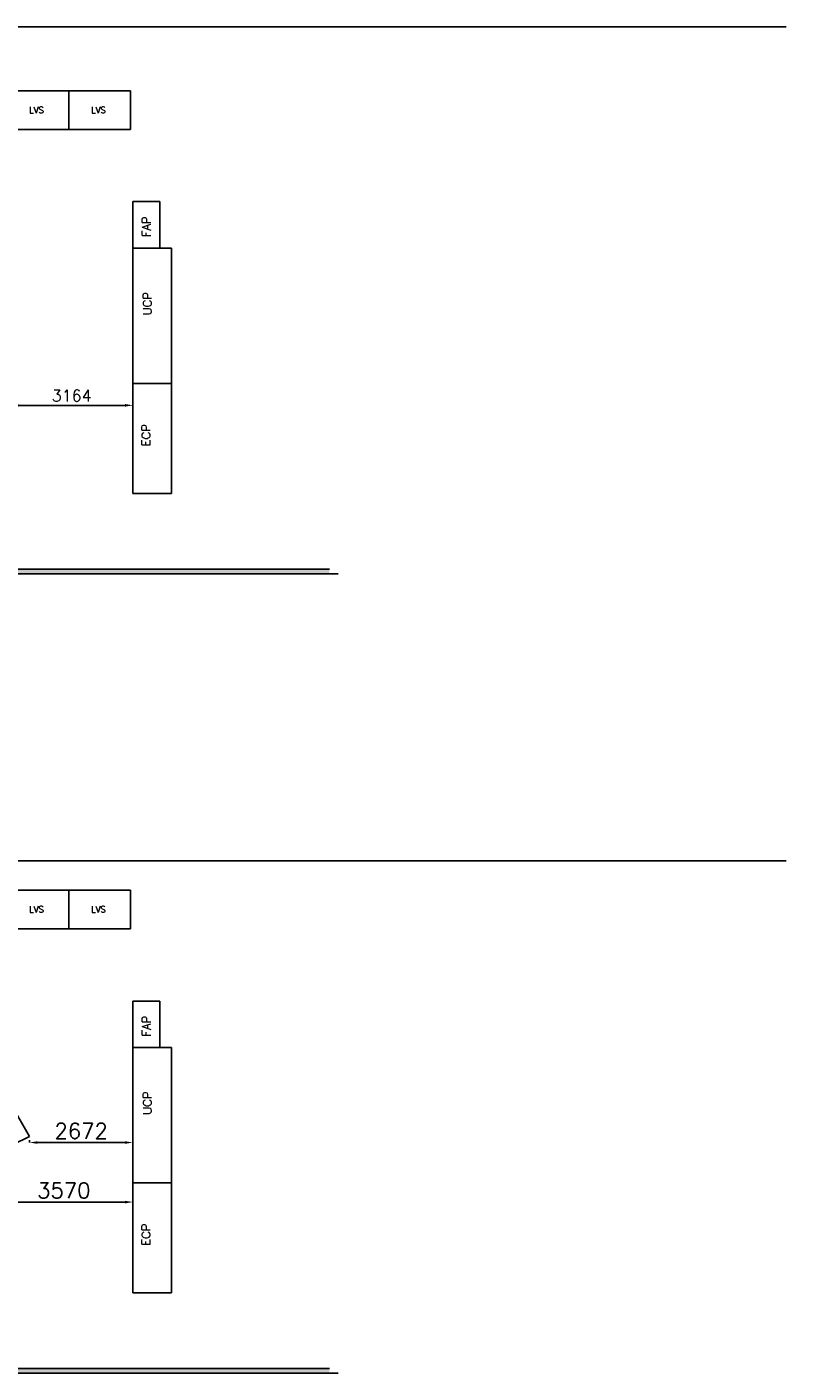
# Model space of a CAD drawing. Extents: x 361682 to 759535, y 756798 to 1113679.
# Tile 80 of 80: x 708036 to 727655, y 937794 to 972584. Entities that reach past the tile are written whole.
import ezdxf

# ---------------------------------------------------------------- set-up
doc = ezdxf.new("R2010")
doc.units = 0
doc.header["$LTSCALE"] = 700
doc.header["$MEASUREMENT"] = 0
doc.header["$PDMODE"] = 2
doc.header["$PDSIZE"] = -1
doc.layers.get('DEFPOINTS').update_dxf_attribs({"linetype": 'CONTINUOUS'})
for name, color, linetype in [('GRID', 9, 'CONTINUOUS'), ('OWS', 7, 'CONTINUOUS'), ('WALL', 7, 'CONTINUOUS'), ('WALLHATCH', 254, 'CONTINUOUS')]:
    doc.layers.add(name, color=color, linetype=linetype)
doc.styles.add('ROMANS', font='romans.shx')
doc.dimstyles.new('STANDARD$0', dxfattribs={"dimtxt": 200, "dimasz": 200, "dimexe": 0, "dimexo": 100, "dimgap": 100, "dimtad": 1, "dimdec": 0, "dimzin": 0, "dimdsep": 46, "dimtxsty": 'ROMANS', "dimcen": 0.09, "dimclrd": 256, "dimclre": 256, "dimclrt": 256, "dimadec": 0, "dimazin": 0, "dimtfac": 1, "dimtdec": 0, "dimtmove": 0, "dimatfit": 3, "dimfxl": 1, "dimtolj": 1, "dimtzin": 0, "dimlwd": -1, "dimlwe": -1, "dimarcsym": 0})

# ---------------------------------------------------------------- blocks, each defined once
blk = doc.blocks.new('*D937')
at = {"layer": 'DEFPOINTS', "color": 0, "transparency": 16777216}
for p in [(707611, 962804), (710775, 962804), (710775, 962804)]:
    blk.add_point(p, dxfattribs=at)
at = {"layer": 'OWS', "transparency": 16777216}
for p, q in [((707611, 962904), (707611, 962804)), ((707811, 962804), (710575, 962804)), ((710775, 962904), (710775, 962804))]:
    blk.add_line(p, q, dxfattribs=at)
for points in [[(707811, 962838), (707811, 962771), (707611, 962804)], [(710575, 962838), (710575, 962771), (710775, 962804)]]:
    blk.add_solid(points, dxfattribs=at)
at = {"layer": 'OWS', "transparency": 16777216, "insert": (709193, 963054), "char_height": 300, "attachment_point": 5, "style": 'ROMANS'}
blk.add_mtext('\\A1;3164', dxfattribs=at)
blk = doc.blocks.new('*D1524')
at = {"layer": 'DEFPOINTS', "color": 0, "transparency": 16777216}
for p in [(707205, 943469), (710775, 943469), (710775, 942214)]:
    blk.add_point(p, dxfattribs=at)
at = {"layer": 'OWS', "transparency": 16777216}
for p, q in [((707205, 943369), (707205, 942214)), ((710775, 943369), (710775, 942214)), ((707405, 942214), (710575, 942214))]:
    blk.add_line(p, q, dxfattribs=at)
for points in [[(707405, 942247), (707405, 942180), (707205, 942214)], [(710575, 942247), (710575, 942180), (710775, 942214)]]:
    blk.add_solid(points, dxfattribs=at)
at = {"layer": 'OWS', "transparency": 16777216, "insert": (708990, 942514), "char_height": 400, "attachment_point": 5, "style": 'ROMANS'}
blk.add_mtext('\\A1;3570', dxfattribs=at)
blk = doc.blocks.new('*D1525')
at = {"layer": 'DEFPOINTS', "color": 0, "transparency": 16777216}
for p in [(708103, 943912), (710775, 943912), (710775, 943752)]:
    blk.add_point(p, dxfattribs=at)
at = {"layer": 'OWS', "transparency": 16777216}
for p, q in [((708103, 943812), (708103, 943752)), ((708303, 943752), (710575, 943752)), ((710775, 943812), (710775, 943752))]:
    blk.add_line(p, q, dxfattribs=at)
for points in [[(708303, 943785), (708303, 943719), (708103, 943752)], [(710575, 943785), (710575, 943719), (710775, 943752)]]:
    blk.add_solid(points, dxfattribs=at)
at = {"layer": 'OWS', "transparency": 16777216, "insert": (709439, 944052), "char_height": 400, "attachment_point": 5, "style": 'ROMANS'}
blk.add_mtext('\\A1;2672', dxfattribs=at)

msp = doc.modelspace()

# ---------------------------------------------------------------- hatches: boundary and pattern name
at = {"layer": 'WALLHATCH'}
h = msp.add_hatch(dxfattribs=at)
h.set_pattern_fill('DOTS', color=2, scale=500)
h.set_pattern_definition([(0, (1120294.64, 157070.225), (15.625, 31.25), [0, -31.25])])
h.paths.add_polyline_path([(682967.2, 958568.7), (678157.2, 958568.7), (678157.2, 958453.7), (682967.2, 958453.7)])
h.paths.add_polyline_path([(690317.2, 958568.7), (682967.2, 958568.7), (682967.2, 958453.7), (690317.2, 958453.7)])
h.paths.add_polyline_path([(703597.2, 958568.7), (693837.2, 958568.7), (693837.2, 958453.7), (703597.2, 958453.7)])
h.paths.add_polyline_path([(715852.2, 958568.7), (707117.2, 958568.7), (707117.2, 958453.7), (715852.2, 958453.7)])
h = msp.add_hatch(dxfattribs=at)
h.set_pattern_fill('DOTS', color=2, scale=500)
h.set_pattern_definition([(0, (1120294.64, 136410.79), (15.625, 31.25), [0, -31.25])])
h.paths.add_polyline_path([(682967.2, 937909.3), (678157.2, 937909.3), (678157.2, 937794.3), (682967.2, 937794.3)])
h.paths.add_polyline_path([(690317.2, 937909.3), (682967.2, 937909.3), (682967.2, 937794.3), (690317.2, 937794.3)])
h.paths.add_polyline_path([(703597.2, 937909.3), (693837.2, 937909.3), (693837.2, 937794.3), (703597.2, 937794.3)])
h.paths.add_polyline_path([(715852.2, 937909.3), (707117.2, 937909.3), (707117.2, 937794.3), (715852.2, 937794.3)])

# ---------------------------------------------------------------- linework, layer by layer
at = {"layer": 'GRID', "color": 8}
for p, q in [((727654.6, 972583.7), (664167.2, 972583.7)), ((727654.6, 951031.2), (664167.2, 951031.2))]:
    msp.add_line(p, q, dxfattribs=at)
at = {"layer": 'OWS'}
for p, q in [((709117.2, 970933.7), (707517.2, 970933.7)), ((709117.2, 969933.7), (709117.2, 970933.7)), ((710717.2, 970933.7), (709117.2, 970933.7)), ((709117.2, 969933.7), (709117.2, 970933.7)), ((710717.2, 969933.7), (710717.2, 970933.7)), ((710717.2, 969933.7), (710717.2, 970933.7)), ((709117.2, 969933.7), (707517.2, 969933.7)), ((710717.2, 969933.7), (709117.2, 969933.7)), ((709117.2, 950274.3), (707517.2, 950274.3)), ((709117.2, 949274.3), (709117.2, 950274.3)), ((710717.2, 950274.3), (709117.2, 950274.3)), ((709117.2, 949274.3), (709117.2, 950274.3)), ((710717.2, 949274.3), (710717.2, 950274.3)), ((710717.2, 949274.3), (710717.2, 950274.3)), ((709117.2, 949274.3), (707517.2, 949274.3)), ((710717.2, 949274.3), (709117.2, 949274.3))]:
    msp.add_line(p, q, dxfattribs=at)
at = {"layer": 'OWS', "color": 3}
for p, q in [((711475, 968068.6), (710775, 968068.6)), ((710775, 966868.6), (710775, 968068.6)), ((711475, 966868.6), (711475, 968068.6)), ((710775, 960528.6), (710775, 966868.6)), ((711775, 966868.6), (710775, 966868.6)), ((711775, 964028.6), (711775, 966868.6)), ((711775, 964028.6), (711775, 966868.6)), ((711775, 962028.6), (711775, 964028.6)), ((711775, 962028.6), (711775, 964028.6)), ((711775, 962028.6), (711775, 964028.6)), ((711775, 960528.6), (711775, 964028.6)), ((711775, 962028.6), (711775, 964028.6)), ((711775, 963368.6), (710775, 963368.6)), ((711775, 960528.6), (710775, 960528.6)), ((711475, 947409.2), (710775, 947409.2)), ((710775, 946209.2), (710775, 947409.2)), ((711475, 946209.2), (711475, 947409.2)), ((710775, 939869.2), (710775, 946209.2)), ((711775, 946209.2), (710775, 946209.2)), ((711775, 943369.2), (711775, 946209.2)), ((711775, 943369.2), (711775, 946209.2)), ((711775, 941369.2), (711775, 943369.2)), ((711775, 941369.2), (711775, 943369.2)), ((711775, 941369.2), (711775, 943369.2)), ((711775, 939869.2), (711775, 943369.2)), ((711775, 941369.2), (711775, 943369.2)), ((711775, 942709.2), (710775, 942709.2)), ((711775, 939869.2), (710775, 939869.2))]:
    msp.add_line(p, q, dxfattribs=at)
at = {"layer": 'OWS', "color": 4}
for q in [(707628.5, 944735.2), (707205, 943468.7)]:
    msp.add_line((708103.5, 943912.5), q, dxfattribs=at)
at = {"layer": 'WALL'}
for p, q in [((677927.2, 958453.7), (716082.2, 958453.7)), ((707117.2, 958568.7), (715852.2, 958568.7)), ((707117.2, 958568.7), (712975.2, 958568.7)), ((677927.2, 937794.3), (716082.2, 937794.3)), ((707117.2, 937909.3), (715852.2, 937909.3)), ((707117.2, 937909.3), (712975.2, 937909.3))]:
    msp.add_line(p, q, dxfattribs=at)

# ---------------------------------------------------------------- texts
at = {"layer": 'OWS', "color": 2, "style": 'ROMANS'}
for p in [(708095.5, 970359.1), (709695.5, 970359.1), (708095.5, 949699.7), (709695.5, 949699.7)]:
    msp.add_text('LVS', height=160, dxfattribs=at).set_placement(p)
at = {"layer": 'OWS', "char_height": 220, "width": 1290.008, "attachment_point": 7, "rotation": 90, "style": 'ROMANS'}
for s, insert in [('FAP', (711235.5, 967152.7)), ('UCP', (711258.2, 965128.5)), ('ECP', (711225, 961743.5)), ('FAP', (711235.5, 946493.3)), ('UCP', (711258.2, 944469.1)), ('ECP', (711225, 941084.1))]:
    msp.add_mtext(s, dxfattribs=dict(at, insert=insert))

# ---------------------------------------------------------------- dimensions: what is measured, and where the dimension line sits
at = {"layer": 'OWS', "color": 7}
for base, p1, p2, override, picture, middle in [((710775, 962804.3), (707611.2, 962804.3), (710775, 962804.3), {"dimtxt": 300, "dimfxl": 0.5, "dimarcsym": 2}, '*D937', (709193.1, 963054.3)), ((710775.0081, 943751.8449), (708103.4874, 943912.4501), (710775.0081, 943912.4501), {"dimtxt": 400, "dimfxl": 0.5, "dimarcsym": 2}, '*D1525', (709439.2477, 944051.8449)), ((710775, 942213.5), (707205, 943468.7), (710775, 943468.7), {"dimtxt": 400, "dimfxl": 0.5, "dimarcsym": 2}, '*D1524', (708990, 942513.5))]:
    dim = msp.add_linear_dim(base=base, p1=p1, p2=p2, dimstyle='STANDARD$0', override=override, dxfattribs=at)
    dim.commit()
    dim.dimension.update_dxf_attribs({"geometry": picture, "text_midpoint": middle})

doc.saveas('drawing.dxf')
